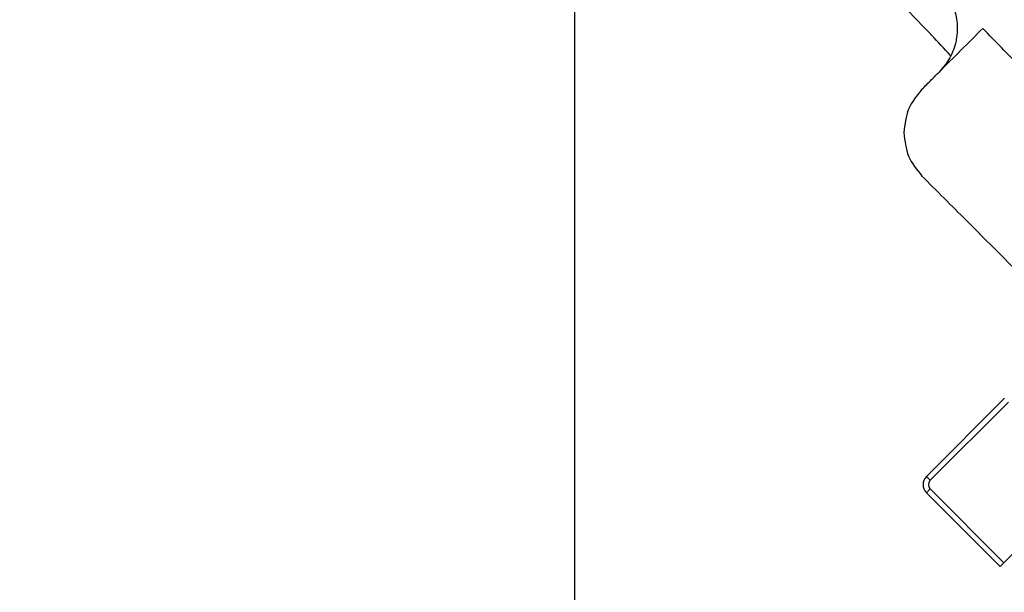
# Model space of a CAD drawing. Header units: millimetres. Extents: x 0 to 594, y 0 to 420.
# Tile 36 of 43: x 361 to 387, y 265 to 281. Entities that reach past the tile are written whole.
import ezdxf

# ---------------------------------------------------------------- set-up
doc = ezdxf.new("R2010")
doc.units = ezdxf.units.MM
doc.linetypes.add('CENTERX2', pattern=[20.32, 12.7, -2.54, 2.54, -2.54])
doc.layers.add('SLD-0', color=7, linetype='Continuous')
doc.styles.add('SLDTEXTSTYLE0', font='TXT', dxfattribs={"width": 0.75})
doc.dimstyles.new('SLDDIMSTYLE4', dxfattribs={"dimtxt": 3.5, "dimasz": 3.2, "dimexe": 0, "dimexo": 0.0625, "dimgap": 0.875, "dimtad": 1, "dimdec": 1, "dimlfac": 3, "dimrnd": 1e-09, "dimzin": 12, "dimdsep": 46, "dimtxsty": 'SLDTEXTSTYLE0', "dimsah": 1, "dimcen": 0.09, "dimadec": 0, "dimazin": 3, "dimtfac": 1, "dimtdec": 1, "dimtofl": 0, "dimtmove": 0, "dimatfit": 3, "dimfxl": 1, "dimfrac": 2, "dimtolj": 1, "dimtzin": 12, "dimarcsym": 0})

# ---------------------------------------------------------------- blocks, each defined once
blk = doc.blocks.new('_D_6')
at = {"layer": 'SLD-0', "color": 7, "transparency": 16777216}
for p, q in [((374.815, 305.002), (310.031, 305.002)), ((311.031, 201.415), (311.031, 305.002)), ((299.208, 259.027), (299.208, 260.094)), ((299.208, 260.094), (304.764, 260.094)), ((304.764, 260.094), (304.764, 259.027)), ((299.208, 247.39), (299.208, 246.323)), ((304.764, 246.323), (304.764, 247.39)), ((299.208, 246.323), (304.764, 246.323)), ((374.815, 201.415), (310.031, 201.415))]:
    blk.add_line(p, q, dxfattribs=at)
for points in [[(311.031, 305.002), (310.481, 301.802), (311.581, 301.802)], [(311.031, 201.415), (311.581, 204.615), (310.481, 204.615)]]:
    blk.add_solid(points, dxfattribs=at)
at = {"layer": 'SLD-0', "color": 7, "transparency": 16777216, "char_height": 3.5, "attachment_point": 1, "rotation": 90, "style": 'SLDTEXTSTYLE0'}
for s, insert in [('310.8', (306.52, 250.029)), ('12.23', (300.252, 247.39)), ('%%c', (306.52, 244.75))]:
    blk.add_mtext(s, dxfattribs=dict(at, insert=insert))
blk = doc.blocks.new('SW_CENTERMARKSYMBOL_1')
at = {"layer": 'SLD-0', "color": 0}
blk.add_line((0, 1.667), (0, 56.248), dxfattribs=at)

msp = doc.modelspace()

# ---------------------------------------------------------------- linework, layer by layer
at = {"color": 7, "linetype": 'Continuous', "lineweight": 25}
for p, q in [((385.361, 268.615), (387.486, 270.74)), ((387.588, 270.638), (385.463, 268.513)), ((385.463, 268.513), (385.361, 268.615)), ((387.467, 266.274), (389.691, 268.498)), ((385.463, 268.278), (385.361, 268.175)), ((387.365, 266.172), (385.361, 268.175)), ((385.463, 268.278), (387.467, 266.274)), ((387.467, 266.274), (387.365, 266.172))]:
    msp.add_line(p, q, dxfattribs=at)
for centre, radius, start, end in [((375.815, 253.208), 50.333, 357.925, 84.0027), ((375.815, 253.208), 50, 358.0867, 84.1343), ((375.815, 253.208), 50.1, 358.0379, 84.0946), ((375.815, 253.208), 49.4, 358.3836, 84.3759), ((375.815, 253.208), 44.836, 0.877, 86.4924), ((375.815, 253.208), 44.796, 4.8277, 85.1723), ((375.815, 253.208), 44.296, 109.3411, 160.6589), ((375.815, 253.208), 44.214, 109.3411, 160.6589), ((375.815, 253.208), 43.78, 109.7563, 160.2437), ((375.815, 253.208), 43.28, 109.7563, 160.2437), ((385.581, 268.395), 0.311, 135, 225), ((385.581, 268.395), 0.167, 135, 225)]:
    msp.add_arc(centre, radius, start, end, dxfattribs=at)
for points, knots in [([(360.795, 284.679), (357.199, 282.962), (353.94, 280.649), (349.762, 276.469), (348.487, 274.958), (346.776, 272.539), (345.97, 271.291), (345.124, 269.775), (344.724, 269.002), (344.558, 268.668), (344.448, 268.444), (344.394, 268.333), (344.341, 268.22)], [0, 0, 0, 0, 0.5, 0.5, 0.75, 0.75, 0.875, 0.9375, 0.96875, 0.984375, 0.984375, 1, 1, 1, 1]), ([(386.015, 280.053), (385.846, 280.234), (385.298, 280.819), (384.732, 281.394), (384.34, 281.792)], [0, 0, 0, 0, 0.308762, 1, 1, 1, 1]), ([(386.135, 281.261), (386.166, 281.114), (386.216, 280.872), (386.191, 280.571), (386.128, 280.269), (385.996, 279.934), (385.799, 279.706), (385.706, 279.599)], [0, 0, 0, 0, 0.249491, 0.412067, 0.499956, 0.765244, 1, 1, 1, 1]), ([(385.706, 279.599), (385.903, 279.796), (386.298, 280.191), (386.693, 280.585), (386.89, 280.783)], [0, 0, 0, 0, 0.499986, 1, 1, 1, 1]), ([(395.124, 272.518), (393.75, 273.893), (392.032, 275.611), (389.972, 277.676), (388.943, 278.708), (387.906, 279.745), (387.229, 280.436), (386.89, 280.783)], [0, 0, 0, 0, 0.499469, 0.624011, 0.749234, 0.874147, 1, 1, 1, 1]), ([(385.24, 279.133), (385.327, 279.22), (385.482, 279.375), (385.638, 279.53), (385.706, 279.599)], [0, 0, 0, 0, 0.560002, 1, 1, 1, 1]), ([(385.24, 279.133), (385.1, 278.96), (384.82, 278.615), (384.775, 278.175), (384.752, 277.954)], [0, 0, 0, 0, 0.500191, 1, 1, 1, 1]), ([(384.752, 277.954), (384.775, 277.734), (384.82, 277.292), (385.1, 276.948), (385.24, 276.776)], [0, 0, 0, 0, 0.49911, 1, 1, 1, 1]), ([(389.381, 272.635), (389.246, 272.769), (388.695, 273.32), (387.716, 274.3), (386.467, 275.549), (385.64, 276.375), (385.24, 276.776)], [0, 0, 0, 0, 0.097227, 0.398653, 0.708715, 1, 1, 1, 1])]:
    msp.add_open_spline(points, degree=3, knots=knots, dxfattribs=at)
at = {"layer": 'SLD-0', "color": 7, "linetype": 'CENTERX2', "lineweight": 18}
msp.add_circle((375.815, 253.208), 51.793, dxfattribs=at)

# ---------------------------------------------------------------- block references
at = {"layer": 'SLD-0', "color": 7}
msp.add_blockref('SW_CENTERMARKSYMBOL_1', (375.815, 253.208), dxfattribs=at)

# ---------------------------------------------------------------- dimensions: what is measured, and where the dimension line sits
dim = msp.add_linear_dim(base=(311.031, 305.002), p1=(375.815, 201.415), p2=(375.815, 305.002), angle=90, text='%%c<>', dimstyle='SLDDIMSTYLE4', dxfattribs=at)
dim.commit()
dim.dimension.update_dxf_attribs({"geometry": '_D_6', "text_midpoint": (311.031, 253.208), "dimtype": 160})

doc.saveas('drawing.dxf')
